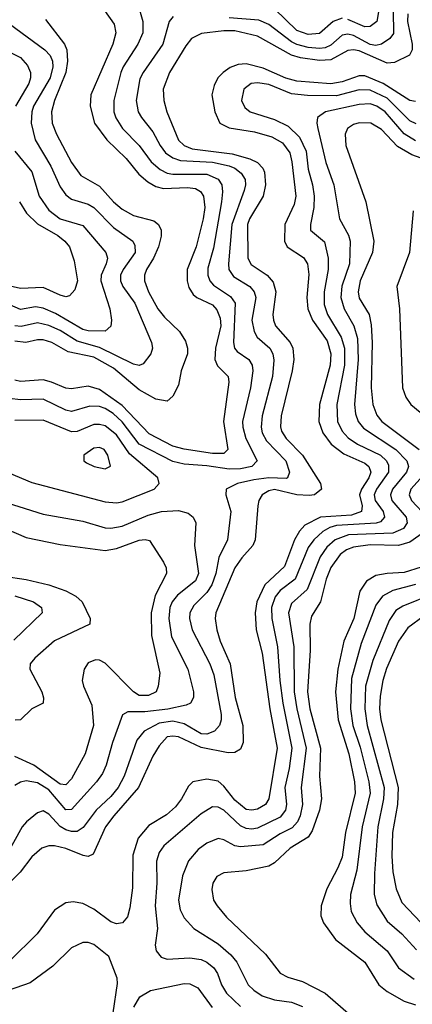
# Model space of a CAD drawing. Header units: inches. Extents: x 1308407 to 1441228, y 959628 to 1036311.
# Tile 238 of 256: x 1342907 to 1344299, y 992980 to 996477. Entities that reach past the tile are written whole.
import ezdxf

# ---------------------------------------------------------------- set-up
doc = ezdxf.new("R2010")
doc.units = ezdxf.units.IN
doc.header["$MEASUREMENT"] = 0
doc.layers.add('B3949', color=7, linetype='Continuous')

msp = doc.modelspace()

# ---------------------------------------------------------------- linework, layer by layer
at = {"layer": 'B3949', "color": 5}
for points, elevation in [([(1343321.3, 996550), (1343343.3, 996470), (1343343.9, 996430), (1343326.1, 996390), (1343274.1, 996310), (1343265.7, 996290), (1343240.9, 996190), (1343240.5, 996150), (1343248, 996128), (1343271.5, 996090), (1343330.5, 996030.5), (1343372.6, 995972.6), (1343404.8, 995944.8), (1343430, 995931.7), (1343450, 995927.9), (1343570, 995928.6), (1343610.5, 995910.5), (1343623.3, 995890), (1343626, 995866), (1343622.6, 995830), (1343594.5, 995665.5), (1343574.2, 995594.2), (1343574.4, 995570), (1343580.8, 995550), (1343594.2, 995534.2), (1343654.4, 995494.4), (1343670.8, 995470.8), (1343664.9, 995330), (1343668, 995310), (1343678.1, 995298.1), (1343719.5, 995270), (1343731.4, 995250), (1343733.6, 995230), (1343725.5, 995170), (1343697, 995050), (1343698, 995030), (1343709.1, 994990), (1343748.2, 994910), (1343729.4, 994890.6), (1343690, 994881.7), (1343650, 994880.5), (1343570, 994892.9), (1343490, 994899), (1343450, 994907.4), (1343330.1, 994970.1), (1343270, 995048.4), (1343238, 995078), (1343210, 995095.6), (1343190, 995102.7), (1343155.5, 995104.5), (1343090, 995085.3), (1343070, 995090.3), (1342990, 995129.2), (1342910, 995126.6), (1342870, 995131.7)], 3440), ([(1344050, 996482), (1344018.7, 996470), (1343970, 996427.5), (1343930, 996423.8), (1343890, 996438.2), (1343810, 996515.9)], 3440), ([(1344186, 996546), (1344172.7, 996470), (1344150, 996452.4), (1344130, 996451.9), (1344070, 996477.9)], 3440), ([(1343451.4, 996488.6), (1343436.4, 996470), (1343413.9, 996390), (1343344.2, 996290), (1343333.1, 996266.9), (1343319.9, 996190), (1343327.3, 996150), (1343338.1, 996130), (1343378.9, 996078.9), (1343404.4, 996030), (1343424.2, 996004.2), (1343450, 995986), (1343476.8, 995976.8), (1343590.7, 995970.7), (1343650, 995957.6), (1343669.8, 995949.8), (1343692.5, 995932.5), (1343706, 995910), (1343707.8, 995890), (1343703.1, 995870), (1343659.1, 995750), (1343646.7, 995610), (1343648.5, 995590), (1343664.7, 995564.7), (1343722.2, 995530), (1343738.1, 995510), (1343743.7, 995490), (1343730.4, 995410), (1343738, 995370), (1343749.2, 995349.2), (1343794.1, 995310), (1343804.6, 995290), (1343808.2, 995268.2), (1343802.6, 995210), (1343766.3, 995070), (1343762.9, 995030), (1343766.7, 995010), (1343781.8, 994981.8), (1343850.5, 994910), (1343863, 994870), (1343856.5, 994850), (1343851.9, 994848.1), (1343790.2, 994850.2), (1343736.9, 994843.1), (1343679.6, 994830), (1343639.2, 994810), (1343637.6, 994790), (1343655.4, 994730), (1343643.9, 994630), (1343612.4, 994567.6), (1343601.7, 994510), (1343587.8, 994470), (1343570, 994442.7), (1343523.8, 994396.2), (1343510.5, 994370), (1343508.5, 994350), (1343518.1, 994310), (1343580.5, 994190), (1343595.6, 994150), (1343621.1, 994010), (1343621, 993990), (1343614.8, 993970), (1343597.1, 993950), (1343570, 993939.4), (1343550, 993941), (1343490, 993976.3), (1343450, 993986.1), (1343401.5, 993978.5), (1343348.2, 993950), (1343321.7, 993918.3), (1343277, 993790), (1343256.3, 993750), (1343230, 993718.6), (1343177.5, 993670), (1343132.3, 993607.7), (1343110, 993594.5), (1343090, 993593.6), (1343070, 993599.5), (1343050, 993611.9), (1343010, 993655.2), (1342990, 993667.6), (1342970, 993660.3), (1342931.2, 993628.8), (1342915.6, 993610), (1342860.3, 993510)], 3460), ([(1344282.5, 996497.5), (1344281.8, 996470), (1344298.5, 996390), (1344298.8, 996370), (1344289, 996351), (1344235.4, 996324.6), (1344210, 996322.9), (1344110, 996366.3), (1344090, 996370.5), (1344070, 996367), (1344010, 996334.9), (1343970, 996332.2), (1343902.1, 996342.1), (1343871.1, 996351.1), (1343750, 996418.3), (1343670, 996436.9), (1343630, 996437.3), (1343551.6, 996428.4), (1343516.3, 996410), (1343495.7, 996384.3), (1343437.9, 996290), (1343415.3, 996230), (1343417.3, 996190), (1343428.6, 996150), (1343470, 996048.6), (1343490, 996030), (1343518.7, 996018.7), (1343660.2, 996000.2), (1343722.5, 995982.5), (1343750.5, 995970), (1343769.3, 995950), (1343775.1, 995935.1), (1343778.7, 995890), (1343769.6, 995850.4), (1343721.5, 995770), (1343714.1, 995750), (1343715.4, 995630), (1343727.4, 995607.4), (1343784.7, 995570), (1343805.2, 995545.2), (1343815.1, 995510), (1343804.9, 995430), (1343806.2, 995410), (1343813.4, 995390), (1343865.7, 995330), (1343875.3, 995310), (1343878.6, 995270), (1343872.8, 995230), (1343833.8, 995070), (1343831.4, 995031.4), (1343835.4, 995015.4), (1343851.3, 994990), (1343909.4, 994930), (1343972.8, 994830), (1343977.3, 994810), (1343952, 994790), (1343933.3, 994786.7), (1343890, 994789.8), (1343810, 994808.3), (1343790, 994803.5), (1343766.8, 994790), (1343754.8, 994770), (1343750.6, 994750), (1343741.8, 994630), (1343732.9, 994610), (1343694.2, 994565.8), (1343670, 994530), (1343602.5, 994370), (1343600.3, 994350), (1343606.2, 994310), (1343618.1, 994270), (1343652.6, 994190), (1343671, 994070), (1343697.7, 993970), (1343699.7, 993910), (1343690, 993886.4), (1343670, 993874.2), (1343646.2, 993873.8), (1343550, 993892.2), (1343470, 993929.6), (1343450, 993932.8), (1343430, 993929.9), (1343401.5, 993898.5), (1343378.7, 993861.3), (1343327.5, 993750), (1343240.4, 993650), (1343211.1, 993610), (1343166.9, 993513.1), (1343150, 993505.3), (1343131.2, 993508.8), (1343070, 993533.8), (1343030, 993542.9), (1343010, 993543.4), (1342984.8, 993535.2), (1342950, 993504.2), (1342908.1, 993450), (1342869.8, 993410.2)], 3480), ([(1343207.5, 996510), (1343241.4, 996461.4), (1343248.1, 996430), (1343236.9, 996390), (1343158.8, 996210), (1343156.4, 996170), (1343171.7, 996110), (1343215.1, 996050), (1343284.6, 995984.6), (1343328.9, 995928.9), (1343360.7, 995900.7), (1343390, 995884.5), (1343417, 995877), (1343501.6, 995881.6), (1343530, 995877.5), (1343547.4, 995867.4), (1343558.4, 995850), (1343562.8, 995810), (1343557.3, 995770), (1343532.6, 995670), (1343500.9, 995590), (1343500.1, 995550), (1343506.4, 995526.4), (1343521.6, 995501.6), (1343534.3, 995490), (1343590, 995463.9), (1343606.3, 995446.3), (1343617, 995417), (1343619.7, 995390), (1343600.6, 995310), (1343599, 995270), (1343607.7, 995247.7), (1343645.4, 995210), (1343648.7, 995190), (1343629.7, 995050), (1343645.1, 994950), (1343630, 994936.9), (1343590, 994936.9), (1343490, 994951.8), (1343450, 994962.2), (1343366, 995006), (1343270, 995107.2), (1343190, 995164), (1343150, 995175.3), (1343090, 995165.9), (1343070, 995168), (1343019.3, 995190), (1342990, 995197.7), (1342910, 995192.4), (1342890, 995197)], 3420), ([(1344230.5, 996509.5), (1344232.1, 996427.9), (1344219.8, 996410), (1344189.8, 996390.2), (1344170, 996384.8), (1344150, 996388.4), (1344090, 996420.7), (1344070, 996425.7), (1344050, 996422.2), (1344010, 996386.8), (1343990, 996376.9), (1343970, 996374.2), (1343930, 996378.5), (1343890, 996388.4), (1343870, 996398.6), (1343790, 996460.3), (1343755, 996475), (1343650, 996483.7)], 3460), ([(1342870, 996462.4), (1342996.1, 996370), (1343014.7, 996350), (1343022.6, 996330), (1343023.6, 996310), (1343014.7, 996270), (1342955.8, 996170), (1342949.3, 996149.3), (1342947.5, 996110), (1342961.1, 996050), (1343017.1, 995957.1), (1343050, 995882.9), (1343070, 995854.8), (1343090, 995839.3), (1343150, 995822.4), (1343170, 995809.6), (1343239.3, 995739.3), (1343308.1, 995690), (1343315.3, 995675.3), (1343315.7, 995650), (1343273.3, 995590), (1343264.5, 995570), (1343264.2, 995550), (1343273, 995530), (1343314.7, 995470), (1343373.5, 995330), (1343377.4, 995310), (1343371.2, 995290), (1343345.1, 995254.9), (1343330.6, 995249.4), (1343310, 995253.1), (1343190, 995312.4), (1343110, 995335.1), (1343050, 995372.9), (1343010, 995391.5), (1342970, 995400.1), (1342912.2, 995387.8), (1342890, 995390.2)], 3360), ([(1342998.2, 996478.2), (1343065.2, 996390), (1343074, 996370), (1343076.4, 996330), (1343069.8, 996290), (1343030.1, 996190), (1343019.9, 996150), (1343022.4, 996110), (1343036.6, 996070), (1343090.1, 995970), (1343123.9, 995923.9), (1343190, 995885.2), (1343239.4, 995830), (1343270, 995804.1), (1343310, 995781.2), (1343382.1, 995762.1), (1343399.1, 995750), (1343407.8, 995730), (1343408.4, 995708.4), (1343398.3, 995670), (1343381.1, 995630), (1343356.5, 995590), (1343348.7, 995570), (1343349.6, 995550), (1343363.8, 995510), (1343396.1, 995450), (1343420.5, 995420.5), (1343473.9, 995370), (1343494.8, 995334.8), (1343501.9, 995310), (1343501.4, 995290), (1343479.4, 995230), (1343470, 995178.5), (1343450, 995140.4), (1343430, 995122.6), (1343390, 995129.9), (1343330, 995162), (1343239.5, 995239.5), (1343170, 995278.5), (1343078, 995298), (1343020.9, 995330), (1342990, 995340.4), (1342970, 995340.6), (1342928.9, 995331.1), (1342890, 995335.7)], 3380), ([(1342813.1, 996390), (1342910, 996342.2), (1342934.8, 996314.8), (1342945.2, 996290), (1342945.5, 996270), (1342938.9, 996250), (1342891.3, 996170)], 3340), ([(1344310, 996186.2), (1344290, 996189.6), (1344196.1, 996250), (1344130, 996277.7), (1344110, 996278.1), (1344050, 996255.8), (1344010, 996248.6), (1343890, 996258.2), (1343850, 996268.8), (1343770, 996305.3), (1343710, 996320.5), (1343681.9, 996318.1), (1343653.1, 996306.9), (1343628.1, 996290), (1343609.6, 996270), (1343596.3, 996243.7), (1343588.3, 996210), (1343598.3, 996150), (1343616, 996110), (1343650, 996092.8), (1343739.2, 996079.2), (1343800.5, 996060.5), (1343839.1, 996039.1), (1343864.5, 996004.5), (1343872.2, 995972.2), (1343886.4, 995850), (1343879.5, 995820.5), (1343847.3, 995750), (1343845.5, 995690), (1343854.8, 995670), (1343913, 995633), (1343927.6, 995610), (1343931.6, 995571.6), (1343924.8, 995490), (1343928.1, 995450), (1343945.4, 995410), (1343996.6, 995336.6), (1344010.1, 995290), (1344007.3, 995250), (1343970.1, 995110.1), (1343967, 995050), (1343981.3, 995010), (1344010.9, 994970), (1344055.7, 994935.7), (1344130, 994902.6), (1344145.3, 994890), (1344151.8, 994870), (1344145.3, 994850), (1344119, 994810), (1344111.8, 994790), (1344121.5, 994750), (1344118.7, 994730), (1344082.8, 994717.2), (1343973, 994710), (1343918.4, 994681.6), (1343899.3, 994660.7), (1343880.9, 994630), (1343845.2, 994534.8), (1343775.6, 994470), (1343747.8, 994410), (1343742, 994370), (1343745.1, 994310), (1343766.8, 994226.8), (1343793.2, 994030), (1343819.2, 993890), (1343790.7, 993710), (1343778.2, 993690), (1343750, 993673.3), (1343730, 993669.2), (1343710, 993672.4), (1343670, 993704.8), (1343630, 993755.1), (1343610, 993772.5), (1343570, 993779.5), (1343520.8, 993770), (1343504.7, 993755.3), (1343480.6, 993710), (1343458.6, 993681.4), (1343426.9, 993653.1), (1343364.8, 993615.2), (1343327.2, 993570), (1343307.4, 993510), (1343306.4, 993393.6), (1343297.2, 993322.8), (1343289.1, 993290.9), (1343271.4, 993270), (1343250, 993266.5), (1343230, 993273.3), (1343170, 993318.2), (1343130, 993338.4), (1343095.7, 993344.3), (1343070, 993341.1), (1343030, 993314.6), (1342968.1, 993230), (1342870, 993133.6)], 3520), ([(1344312.7, 996107.3), (1344290, 996117.6), (1344210, 996198.2), (1344150, 996226.7), (1344110, 996227.9), (1344030, 996206), (1343927.7, 996207.7), (1343870, 996214.1), (1343790, 996246.6), (1343750, 996253.1), (1343727.8, 996250), (1343701.9, 996230), (1343693.5, 996190), (1343704.7, 996164.7), (1343723.6, 996150), (1343810, 996123), (1343858.8, 996098.8), (1343899.4, 996059.4), (1343922.6, 996010), (1343930, 995946.7), (1343945.3, 995890), (1343950.4, 995850), (1343949.3, 995810), (1343937.4, 995750), (1343937.9, 995730), (1343987.8, 995687.8), (1344001, 995630), (1344000.1, 995590), (1343986.6, 995510), (1343986, 995466), (1343998.7, 995430), (1344046.9, 995350), (1344058.3, 995310), (1344058.8, 995250), (1344031.6, 995110), (1344034.1, 995050), (1344050, 995015.3), (1344071.8, 994991.8), (1344104.8, 994970), (1344185.8, 994930), (1344206.9, 994910), (1344214.6, 994894.6), (1344215.1, 994870), (1344171.7, 994810), (1344163.7, 994790), (1344167.1, 994770), (1344195.2, 994730), (1344200.1, 994710), (1344186, 994694), (1344171.3, 994688.7), (1344030, 994680.6), (1344006.1, 994673.9), (1343981.2, 994658.8), (1343949.8, 994630.2), (1343930, 994602.5), (1343883.4, 994490), (1343830.6, 994449.4), (1343812.6, 994427.4), (1343799.8, 994390), (1343800.2, 994350), (1343820.4, 994250), (1343829.1, 994130), (1343840, 994050), (1343871.8, 993890), (1343862.7, 993817.3), (1343847.2, 993750), (1343852.5, 993690), (1343849.7, 993670), (1343830, 993644.7), (1343750, 993605.4), (1343730, 993601.9), (1343710, 993604.7), (1343690, 993614.5), (1343630, 993669.5), (1343610, 993680.2), (1343590, 993681.1), (1343550, 993656.5), (1343417.4, 993542.6), (1343400.8, 993519.2), (1343391.4, 993488.6), (1343393.1, 993410), (1343387.5, 993330), (1343395.4, 993250), (1343386.8, 993190), (1343390.2, 993170), (1343408.2, 993148.2), (1343430, 993140.2), (1343510, 993145.4), (1343550, 993139.2), (1343570, 993130.1), (1343595, 993110), (1343608.7, 993090), (1343622.6, 993050), (1343639.7, 993019.7), (1343690, 992972.2)], 3540), ([(1344310, 996047.2), (1344270, 996071.8), (1344203, 996150), (1344173.4, 996170), (1344150, 996177.6), (1344110, 996175.5), (1343991.5, 996150), (1343963, 996130), (1343960.1, 996110), (1343964.2, 996090), (1343992.8, 995970), (1344020.3, 995890), (1344040.6, 995770), (1344072.2, 995712.2), (1344078.8, 995690), (1344076.5, 995610), (1344048.9, 995531.1), (1344045.9, 995490), (1344057.2, 995450), (1344091.7, 995390), (1344104.5, 995344.5), (1344106.8, 995270), (1344093.7, 995110), (1344097.1, 995077.1), (1344106.9, 995050), (1344126.1, 995026.1), (1344240.3, 994950), (1344279.7, 994910), (1344284.9, 994890), (1344278.7, 994870), (1344228.8, 994810), (1344221.2, 994790), (1344226.8, 994770), (1344277, 994710), (1344281, 994690), (1344267.7, 994670), (1344230, 994653.2), (1344072.7, 994647.3), (1344025.4, 994630), (1343996, 994604), (1343971.6, 994570), (1343926.5, 994453.5), (1343870, 994403.4), (1343860.2, 994370), (1343879.3, 994250), (1343880.2, 994090), (1343889.4, 994030), (1343922.5, 993890), (1343904.6, 993750), (1343909.2, 993690), (1343900.8, 993650), (1343891.5, 993628.5), (1343873, 993607), (1343830, 993585.5), (1343770, 993547.1), (1343690, 993539), (1343670, 993542.8), (1343630, 993564.7), (1343610, 993568.6), (1343570, 993552.3), (1343539.1, 993530), (1343505.3, 993490), (1343483.6, 993436.4), (1343469.7, 993350), (1343476, 993316), (1343490, 993287.6), (1343524.3, 993250), (1343610, 993194.9), (1343655.7, 993155.7), (1343676.3, 993130), (1343717.4, 993050), (1343736.8, 993030), (1343766.8, 993010), (1343810, 992996.1), (1343870, 992987.4), (1343910, 992972.9)], 3560), ([(1344330, 995985.2), (1344297.1, 995997.1), (1344246.1, 996026.1), (1344190, 996087), (1344151.9, 996110), (1344110, 996111.1), (1344090, 996104.4), (1344069.4, 996090), (1344061, 996070), (1344063.6, 996030), (1344134.2, 995830), (1344162.6, 995690), (1344157.5, 995650), (1344114.5, 995550), (1344106.6, 995510), (1344110, 995488.6), (1344145.7, 995430), (1344153.4, 995393.4), (1344156.8, 995330), (1344152.7, 995170), (1344158.8, 995110), (1344172.6, 995072.6), (1344190.3, 995050.3), (1344323.3, 994950)], 3580), ([(1342889.2, 996010), (1342950, 995936.1), (1342976.3, 995850), (1343010, 995800.4), (1343050, 995770.1), (1343130, 995745.5), (1343211.8, 995650), (1343217.6, 995630), (1343213.8, 995610), (1343196, 995570), (1343194, 995550), (1343226, 995450), (1343232.5, 995410), (1343230, 995388.2), (1343210, 995370.6), (1343150, 995371.7), (1343130, 995376.4), (1343033.2, 995433.2), (1342990, 995452.1), (1342962.9, 995457.1), (1342910, 995447.8), (1342853, 995473.1)], 3340), ([(1342905.8, 995830), (1342930.8, 995790), (1342970, 995751.8), (1343041.4, 995710), (1343066.9, 995690), (1343083.5, 995670), (1343100.2, 995620.2), (1343111.1, 995550), (1343102.2, 995517.8), (1343083.6, 995496.4), (1343070, 995493.1), (1343050, 995499.2), (1342990, 995525.9), (1342910, 995522.9), (1342830, 995539.9)], 3320), ([(1344302.3, 995797.7), (1344288.8, 995650), (1344244.6, 995530), (1344254, 995450), (1344264.6, 995170), (1344276.1, 995136.1), (1344293.5, 995110), (1344440.5, 994990)], 3620), ([(1342868, 994868), (1342950, 994833.3), (1343210, 994764.4), (1343250, 994761.3), (1343270, 994765.3), (1343383.9, 994810), (1343401.8, 994830), (1343396.8, 994850), (1343295.5, 994935.5), (1343250, 995002.4), (1343210, 995034.5), (1343190, 995039.8), (1343170, 995038.9), (1343110, 995014.1), (1343090, 995013.4), (1342990, 995054.9), (1342890, 995053.1)], 3460), ([(1344348.6, 994870), (1344293.3, 994810), (1344288.3, 994790), (1344296.5, 994770), (1344351.5, 994710)], 3580), ([(1342815.6, 994775.6), (1342990, 994721.5), (1343130, 994695.9), (1343210, 994672.9), (1343230, 994671.4), (1343270, 994678.2), (1343362.8, 994717.2), (1343410, 994730.8), (1343470, 994733.9), (1343503.9, 994724), (1343522.2, 994710), (1343531.6, 994690), (1343526, 994610), (1343540.8, 994510), (1343530, 994483.6), (1343466.6, 994433.4), (1343447, 994410), (1343438.8, 994390), (1343435.4, 994350), (1343445.4, 994285.4), (1343503, 994170), (1343523.3, 994090), (1343523.2, 994070), (1343512.3, 994050), (1343497.5, 994042.5), (1343431.6, 994028.4), (1343350, 994019.5), (1343290, 994019.3), (1343271.5, 994008.5), (1343236.2, 993910), (1343213.6, 993830), (1343199.8, 993800.2), (1343179.5, 993770), (1343090, 993672.4), (1343070, 993670.8), (1343010, 993741.5), (1342970, 993767.1), (1342930, 993773.7), (1342910, 993769.2), (1342890, 993757.4)], 3440), ([(1342850, 994672.4), (1342930, 994638.5), (1343050, 994613.6), (1343210, 994592.1), (1343250, 994598.9), (1343330, 994628.2), (1343351.1, 994631.1), (1343367.5, 994627.5), (1343416.1, 994550), (1343425.9, 994530), (1343427.4, 994510), (1343387.5, 994432.5), (1343372.6, 994370), (1343374.5, 994290), (1343403.6, 994156.4), (1343397.7, 994110), (1343390.5, 994089.5), (1343363.6, 994076.4), (1343330, 994077.4), (1343310, 994089.5), (1343210, 994192.3), (1343190, 994203), (1343176, 994204), (1343150, 994193.5), (1343135, 994170), (1343128.1, 994130), (1343132.5, 994110), (1343162.1, 994042.1), (1343168, 993970), (1343138.5, 993870), (1343090, 993780.9), (1343070, 993759.4), (1343050, 993761.6), (1342956.8, 993830), (1342890, 993860.1)], 3420), ([(1344342.2, 994657.8), (1344290, 994621.1), (1344250, 994609.7), (1344150, 994612.3), (1344090, 994603.7), (1344066.1, 994593.9), (1344042.8, 994577.2), (1344010, 994531.5), (1343993.7, 994490), (1343972.9, 994410), (1343941.6, 994358.4), (1343935.5, 994330), (1343936.2, 994236.2), (1343926.7, 994090), (1343935.2, 994030), (1343973, 993890), (1343970.4, 993790.4), (1343976.4, 993710), (1343969.4, 993670), (1343943.3, 993596.7), (1343930, 993574.1), (1343865.7, 993534.3), (1343810, 993483.1), (1343790, 993471.4), (1343710, 993453.8), (1343630, 993447.3), (1343606, 993434), (1343591.1, 993410), (1343587.8, 993387.8), (1343594.2, 993350), (1343607.3, 993330), (1343640.6, 993290), (1343777.8, 993157.8), (1343830.6, 993090.6), (1343857.1, 993077.1), (1343910, 993061.1), (1343990, 993019.4), (1344080.7, 992940.6)], 3580), ([(1344330, 994533.3), (1344270, 994513.5), (1344209.5, 994510.5), (1344170, 994503.4), (1344136.6, 994483.4), (1344112.8, 994447.2), (1344091, 994350), (1344056.3, 994270), (1344035.4, 994170), (1344026.4, 994090), (1344036.6, 993990), (1344073.8, 993870), (1344094, 993770), (1344096.5, 993730), (1344061.6, 993590), (1344050, 993503.1), (1344035.3, 993464.7), (1343995.6, 993390), (1343976.2, 993330), (1343974.8, 993294.8), (1343983.5, 993270), (1344026.4, 993210), (1344130.7, 993130), (1344179.8, 993050), (1344210, 993026.2), (1344270, 992991.5), (1344310, 992978.4)], 3620), ([(1342850, 994501.2), (1342929.2, 994489.2), (1343010, 994470.4), (1343070, 994449.2), (1343105.2, 994430), (1343128.4, 994410), (1343157.1, 994350), (1343155.5, 994330), (1343030, 994270.8), (1342959.8, 994210), (1342944.1, 994190), (1342942.4, 994170), (1342984.8, 994090), (1342991.3, 994068.7), (1342990.1, 994049.9), (1342950, 994029.8), (1342910, 993990.9), (1342890.1, 993989.9)], 3380), ([(1344310, 994470.8), (1344230, 994450), (1344193.4, 994430), (1344170, 994397.8), (1344117.9, 994262.1), (1344082.8, 994137.2), (1344079.3, 994030), (1344088.1, 993970), (1344113.7, 993893.7), (1344145.3, 993770), (1344149.3, 993730), (1344121.3, 993610), (1344102.8, 993457.2), (1344079.2, 993370), (1344078, 993338), (1344082.6, 993310), (1344103.3, 993270), (1344130, 993237.4), (1344209.6, 993170), (1344250, 993109.5), (1344305.6, 993070)], 3640), ([(1342890, 994430.7), (1342955.2, 994410), (1342983.9, 994390), (1342985.8, 994370), (1342886.4, 994273.6)], 3360), ([(1344370, 994436.7), (1344265.5, 994394.5), (1344240.9, 994379.1), (1344217, 994343), (1344159, 994201), (1344133.2, 994110), (1344130.3, 994030), (1344139.1, 993970), (1344198.9, 993750), (1344197.2, 993710), (1344176.4, 993610), (1344164.4, 993444.4), (1344163.6, 993370), (1344173, 993333), (1344210, 993275.9), (1344262, 993230), (1344313.3, 993173.3)], 3660), ([(1344340.6, 994359.4), (1344282.9, 994317.1), (1344250.5, 994269.5), (1344207.3, 994172.7), (1344193.9, 994130), (1344185.2, 994074.8), (1344183.1, 994030), (1344187.6, 993990), (1344249.3, 993750), (1344246, 993690), (1344228.2, 993590), (1344226.4, 993506.4), (1344230.4, 993450.4), (1344241.5, 993390), (1344261.5, 993341.5), (1344330, 993269.6)], 3680), ([(1343238, 992950), (1343253.9, 993053.9), (1343252.6, 993072.6), (1343222.9, 993150), (1343170, 993192.2), (1343150, 993199.4), (1343130, 993199.3), (1343090, 993180.8), (1343024, 993116), (1342943.3, 993056.7), (1342810, 993010.8)], 3540), ([(1343311.7, 992970), (1343333.1, 993006.9), (1343371.1, 993028.9), (1343490, 993054.1), (1343510, 993053.5), (1343538.4, 993038.4), (1343589.1, 992969.1)], 3520)]:
    msp.add_lwpolyline(points, dxfattribs=dict(at, elevation=elevation))
at = {"layer": 'B3949', "color": 5, "elevation": 3480}
msp.add_lwpolyline([(1343190, 994958.1), (1343170, 994955), (1343134.6, 994930), (1343134, 994910), (1343143.6, 994903.6), (1343170.6, 994890), (1343210, 994882.2), (1343228.2, 994891.9), (1343219.5, 994930), (1343205.7, 994950)], close=True, dxfattribs=at)

doc.saveas('drawing.dxf')
